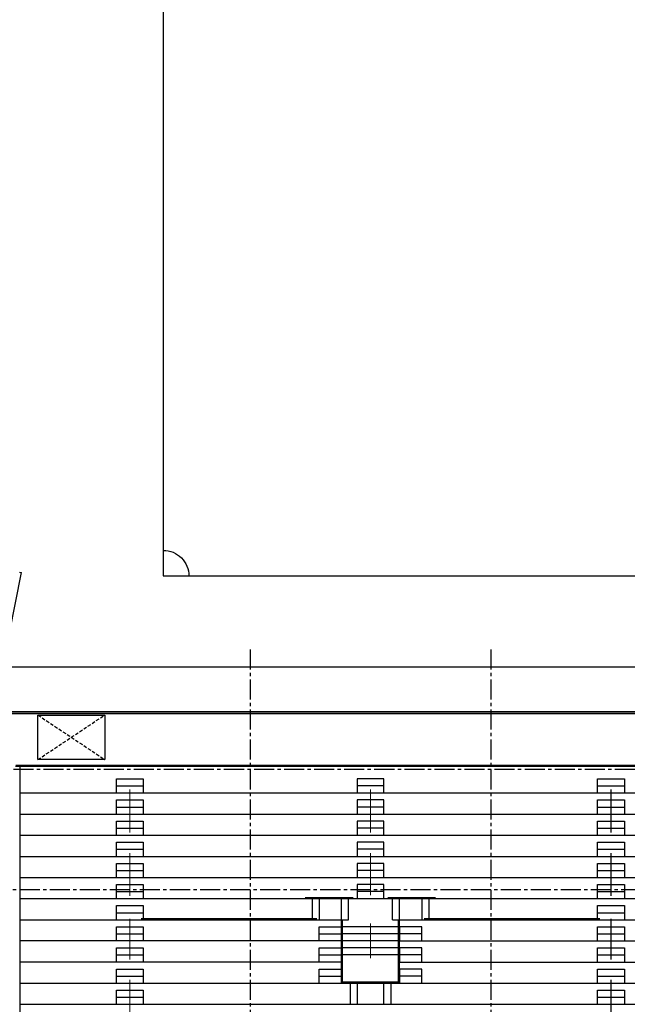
# Model space of a CAD drawing. Extents: x 2980 to 201049, y 2980 to 157420.
# Tile 15 of 78: x 38953 to 66231, y 30350 to 74600. Entities that reach past the tile are written whole.
import ezdxf

# ---------------------------------------------------------------- set-up
doc = ezdxf.new("R2010")
doc.units = 0
doc.header["$LTSCALE"] = 1200
doc.linetypes.add('CENTER2', pattern=[1.125, 0.75, -0.125, 0.125, -0.125])
doc.linetypes.add('HIDDEN2', pattern=[0.1875, 0.125, -0.0625])
doc.layers.add('CIVIEL', color=8, linetype='CONTINUOUS')
doc.layers.add('STRAMIENLIJNEN', color=9, linetype='CENTER2')

msp = doc.modelspace()

# ---------------------------------------------------------------- linework, layer by layer
at = {"layer": 'CIVIEL'}
for p, q in [((45400, 84100), (45400, 49600)), ((37790.1067, 43500), (39034.66995, 49756.84201)), ((38936.59143, 49776.35104), (39034.66995, 49756.84201)), ((45400, 49600), (97900, 49600)), ((38970, 25397), (38970, 41050)), ((38970, 39850), (97900, 39850)), ((43300, 40166.66667), (44500, 40166.66667)), ((55300, 40166.66667), (54100, 40166.66667)), ((64900, 40166.66667), (66100, 40166.66667)), ((43300, 39216.66667), (44500, 39216.66667)), ((55300, 39216.66667), (54100, 39216.66667)), ((64900, 39216.66667), (66100, 39216.66667)), ((38970, 38900), (97900, 38900)), ((43300, 38266.66667), (44500, 38266.66667)), ((55300, 38266.66667), (54100, 38266.66667)), ((64900, 38266.66667), (66100, 38266.66667)), ((38970, 37950), (97900, 37950)), ((43300, 37316.66667), (44500, 37316.66667)), ((55300, 37316.66667), (54100, 37316.66667)), ((64900, 37316.66667), (66100, 37316.66667)), ((38970, 37000), (97900, 37000)), ((43300, 36366.66667), (44500, 36366.66667)), ((55300, 36366.66667), (54100, 36366.66667)), ((64900, 36366.66667), (66100, 36366.66667)), ((38970, 36050), (97900, 36050)), ((43300, 35416.66667), (44500, 35416.66667)), ((55300, 35416.66667), (54100, 35416.66667)), ((64900, 35416.66667), (66100, 35416.66667)), ((38970, 35100), (97900, 35100)), ((52083, 35100), (52083, 34150)), ((52400, 35100), (52400, 34150)), ((53400, 34150), (53400, 35100)), ((53717, 34150), (53717, 35100)), ((55683, 34150), (55683, 35100)), ((56000, 34150), (56000, 35100)), ((57000, 35100), (57000, 34150)), ((57317, 35100), (57317, 34150)), ((38970, 34150), (53717, 34150)), ((43300, 34466.66667), (44500, 34466.66667)), ((53400, 31300), (53400, 34150)), ((55683, 34150), (97900, 34150)), ((56000, 31300), (56000, 34150)), ((56100, 34150), (97900, 34150)), ((64900, 34466.66667), (66100, 34466.66667)), ((53400, 33200), (38970, 33200)), ((43300, 33516.66667), (44500, 33516.66667)), ((52400, 33516.66667), (53400, 33516.66667)), ((56000, 33516.66667), (53400, 33516.66667)), ((57000, 33516.66667), (56000, 33516.66667)), ((56000, 33200), (97900, 33200)), ((64900, 33516.66667), (66100, 33516.66667)), ((56000, 32883.33333), (53400, 32883.33333)), ((43300, 32566.66667), (44500, 32566.66667)), ((52400, 32566.66667), (53400, 32566.66667)), ((57000, 32566.66667), (56000, 32566.66667)), ((64900, 32566.66667), (66100, 32566.66667)), ((53400, 32250), (38970, 32250)), ((56000, 32250), (97900, 32250)), ((43300, 31616.66667), (44500, 31616.66667)), ((52400, 31616.66667), (53400, 31616.66667)), ((57000, 31616.66667), (56000, 31616.66667)), ((64900, 31616.66667), (66100, 31616.66667)), ((38970, 31300), (97900, 31300)), ((53783.33333, 31300), (53783.33333, 30350)), ((55616.66667, 31300), (55616.66667, 30350)), ((43300, 30666.66667), (44500, 30666.66667)), ((64900, 30666.66667), (66100, 30666.66667)), ((38970, 30350), (97900, 30350))]:
    msp.add_line(p, q, dxfattribs=at)
at = {"layer": 'CIVIEL', "linetype": 'HIDDEN2'}
for p, q in [((39770, 43350), (42770, 41350)), ((39770, 41350), (42770, 43350))]:
    msp.add_line(p, q, dxfattribs=at)
at = {"layer": 'CIVIEL'}
for points in [[(156863.40857, 45500), (38187.93143, 45500), (37790.1067, 43500), (85800, 43500), (85800, 44400), (92000, 44400), (92000, 43000), (94800, 43000), (94800, 44700), (101000, 44700), (101000, 43000), (103800, 43000), (103800, 44400), (110000, 44400), (110000, 43500), (157856.95463, 43500)], [(85800, 43400), (37770.21546, 43400)], [(85900, 43500), (37790.1067, 43500)], [(43300, 39850), (43300, 40483.33333), (44500, 40483.33333), (44500, 39850)], [(55300, 39850), (55300, 40483.33333), (54100, 40483.33333), (54100, 39850)], [(64900, 39850), (64900, 40483.33333), (66100, 40483.33333), (66100, 39850)], [(43300, 38900), (43300, 39533.33333), (44500, 39533.33333), (44500, 38900)], [(55300, 38900), (55300, 39533.33333), (54100, 39533.33333), (54100, 38900)], [(64900, 38900), (64900, 39533.33333), (66100, 39533.33333), (66100, 38900)], [(43300, 37950), (43300, 38583.33333), (44500, 38583.33333), (44500, 37950)], [(55300, 37950), (55300, 38583.33333), (54100, 38583.33333), (54100, 37950)], [(64900, 37950), (64900, 38583.33333), (66100, 38583.33333), (66100, 37950)], [(43300, 37000), (43300, 37633.33333), (44500, 37633.33333), (44500, 37000)], [(55300, 37000), (55300, 37633.33333), (54100, 37633.33333), (54100, 37000)], [(64900, 37000), (64900, 37633.33333), (66100, 37633.33333), (66100, 37000)], [(43300, 36050), (43300, 36683.33333), (44500, 36683.33333), (44500, 36050)], [(55300, 36050), (55300, 36683.33333), (54100, 36683.33333), (54100, 36050)], [(64900, 36050), (64900, 36683.33333), (66100, 36683.33333), (66100, 36050)], [(43300, 35100), (43300, 35733.33333), (44500, 35733.33333), (44500, 35100)], [(55300, 35100), (55300, 35733.33333), (54100, 35733.33333), (54100, 35100)], [(64900, 35100), (64900, 35733.33333), (66100, 35733.33333), (66100, 35100)], [(43300, 34150), (43300, 34783.33333), (44500, 34783.33333), (44500, 34150)], [(64900, 34150), (64900, 34783.33333), (66100, 34783.33333), (66100, 34150)], [(43300, 33200), (43300, 33833.33333), (44500, 33833.33333), (44500, 33200)], [(52400, 33200), (52400, 33833.33333), (53400, 33833.33333), (53400, 33200)], [(56000, 33833.33333), (53400, 33833.33333)], [(57000, 33200), (57000, 33833.33333), (56000, 33833.33333), (56000, 33200)], [(64900, 33200), (64900, 33833.33333), (66100, 33833.33333), (66100, 33200)], [(56000, 33200), (53400, 33200)], [(43300, 32250), (43300, 32883.33333), (44500, 32883.33333), (44500, 32250)], [(52400, 32250), (52400, 32883.33333), (53400, 32883.33333), (53400, 32250)], [(57000, 32250), (57000, 32883.33333), (56000, 32883.33333), (56000, 32250)], [(64900, 32250), (64900, 32883.33333), (66100, 32883.33333), (66100, 32250)], [(56000, 32566.66667), (53400, 32566.66667)], [(43300, 31300), (43300, 31933.33333), (44500, 31933.33333), (44500, 31300)], [(52400, 31300), (52400, 31933.33333), (53400, 31933.33333), (53400, 31300)], [(57000, 31300), (57000, 31933.33333), (56000, 31933.33333), (56000, 31300)], [(64900, 31300), (64900, 31933.33333), (66100, 31933.33333), (66100, 31300)], [(43300, 30350), (43300, 30983.33333), (44500, 30983.33333), (44500, 30350)], [(54100, 31300), (54100, 30350)], [(55300, 30350), (55300, 31300)], [(64900, 30350), (64900, 30983.33333), (66100, 30983.33333), (66100, 30350)]]:
    msp.add_lwpolyline(points, dxfattribs=at)
msp.add_lwpolyline([(39770, 41350), (39770, 43350), (42770, 43350), (42770, 41350)], close=True, dxfattribs=at)
at = {"layer": 'CIVIEL', "const_width": 50}
msp.add_lwpolyline([(38770, 41100), (97900, 41100, -0.4142135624)], format="xyb", dxfattribs=at)
at = {"layer": 'CIVIEL'}
for points, format in [([(38770, 41050), (97900, 41050, -0.4142135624)], "xyb"), ([(54100, 33833.33333, 0, 14.64, 0), (54100, 33804.05333, 14.64, 50, 0), (54100, 33733.33333, 50, 85.36, 0), (54100, 33662.61333, 85.36, 100, 0), (54100, 33633.33333, 0, 0, 0), (54100, 32566.66667, 0, 0, 0)], "xyseb"), ([(55300, 33833.33333, 0, 14.64, 0), (55300, 33804.05333, 14.64, 50, 0), (55300, 33733.33333, 50, 85.36, 0), (55300, 33662.61333, 85.36, 100, 0), (55300, 33633.33333, 0, 0, 0), (55300, 32566.66667, 0, 0, 0)], "xyseb")]:
    msp.add_lwpolyline(points, format=format, dxfattribs=at)
at = {"layer": 'CIVIEL', "const_width": 50}
for points in [[(43900, 38062.11047), (43900, 40005.94702)], [(54700, 38062.11047), (54700, 40005.94702)], [(65500, 38062.11047), (65500, 40005.94702)], [(43900, 35212.11047), (43900, 37155.94702)], [(54700, 35250), (54700, 37155.94702)], [(65500, 35212.11047), (65500, 37155.94702)], [(51766, 35150), (53934, 35150)], [(57634, 35150), (55466, 35150)], [(43900, 32358.88754), (43900, 34200)], [(44400, 34200), (52300, 34200)], [(44600, 34200), (52300, 34200)], [(53450, 34150), (53450, 31350), (55950, 31350), (55950, 34150)], [(57100, 34200), (64800, 34200)], [(57100, 34200), (65000, 34200)], [(65500, 32358.88754), (65500, 34200)], [(54700, 32416.66667), (54700, 33983.33333)], [(43900, 29508.88754), (43900, 31452.72408)], [(65500, 29508.88754), (65500, 31452.72408)]]:
    msp.add_lwpolyline(points, dxfattribs=at)
at = {"layer": 'CIVIEL', "extrusion": (0, 0, -1)}
msp.add_ellipse((45400, 49600), major_axis=(-813.1728, 813.1728), ratio=1, start_param=0.7853981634, end_param=2.3561944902, dxfattribs=at)
at = {"layer": 'STRAMIENLIJNEN'}
for p, q in [((49300, 46300), (49300, 4300)), ((60100, 46300), (60100, 4300))]:
    msp.add_line(p, q, dxfattribs=at)
for points in [[(158374.12678, 40900), (37425.87322, 40900)], [(157300, 35500), (38500, 35500)]]:
    msp.add_lwpolyline(points, dxfattribs=at)

doc.saveas('drawing.dxf')
